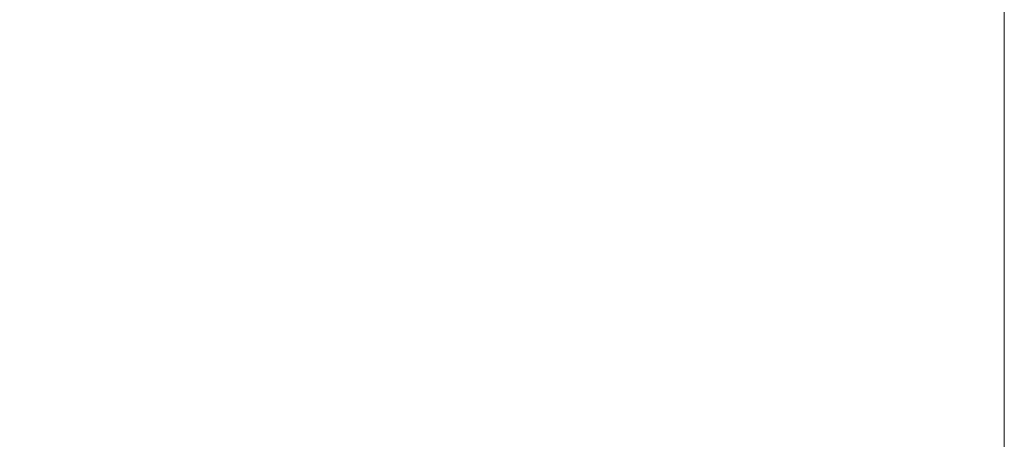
# Model space of a CAD drawing. Header units: millimetres. Extents: x 0 to 7128, y 0 to 5040.
# Tile 171 of 215: x 4924 to 5332, y 2502 to 2676. Entities that reach past the tile are written whole.
import ezdxf

# ---------------------------------------------------------------- set-up
doc = ezdxf.new("R2010")
doc.units = ezdxf.units.MM
doc.header["$LTSCALE"] = 12
doc.layers.add('Quote(ISO)', color=7, linetype='Continuous', lineweight=25, true_color=0x80ff00)
doc.styles.add('Corrente-BSI', font='arial.ttf')
doc.dimstyles.new('DEFAULT-ISO', dxfattribs={"dimscale": 12, "dimtxt": 3.5, "dimasz": 2.5, "dimexe": 1, "dimexo": 1, "dimgap": 0.762, "dimtad": 1, "dimtoh": 1, "dimrnd": 1e-08, "dimtxsty": 'Corrente-BSI', "dimcen": 0.09, "dimdle": 10, "dimclrd": 7, "dimclre": 7, "dimclrt": 7, "dimazin": 2, "dimtfac": 0.571429, "dimtmove": 0, "dimatfit": 3, "dimfxl": 1, "dimtolj": 1, "dimlwd": 5, "dimlwe": 5, "dimarcsym": 0})

# ---------------------------------------------------------------- blocks, each defined once
blk = doc.blocks.new('*D18')
at = {"layer": 'Defpoints', "color": 0, "linetype": 'Continuous', "transparency": 16777216}
for p in [(2993.82, 3368.67), (5331.82, 2413.48), (2993.82, 2192.15)]:
    blk.add_point(p, dxfattribs=at)
at = {"layer": 'Quote(ISO)', "color": 7, "linetype": 'Continuous', "lineweight": 5, "transparency": 16777216}
for p, q in [((2993.82, 2204.15), (2993.82, 3380.67)), ((5331.82, 2425.48), (5331.82, 3380.67)), ((5301.82, 3368.67), (3023.82, 3368.67))]:
    blk.add_line(p, q, dxfattribs=at)
at = {"layer": 'Quote(ISO)', "color": 7, "linetype": 'Continuous', "transparency": 16777216}
for points in [[(3023.82, 3373.67), (3023.82, 3363.67), (2993.82, 3368.67)], [(5301.82, 3373.67), (5301.82, 3363.67), (5331.82, 3368.67)]]:
    blk.add_solid(points, dxfattribs=at)
at = {"layer": 'Quote(ISO)', "color": 7, "linetype": 'Continuous', "lineweight": 9, "transparency": 16777216, "insert": (4099.7, 3420.73), "char_height": 42, "attachment_point": 1, "style": 'Corrente-BSI'}
blk.add_mtext('\\A1;2338', dxfattribs=at)

msp = doc.modelspace()

# ---------------------------------------------------------------- dimensions: what is measured, and where the dimension line sits
at = {"layer": 'Quote(ISO)', "color": 7, "linetype": 'Continuous', "lineweight": 9}
dim = msp.add_linear_dim(base=(2993.816, 3368.672), p1=(5331.816, 2413.482), p2=(2993.816, 2192.151), dimstyle='DEFAULT-ISO', override={"dimtoh": 0, "dimdec": 0, "dimtdec": 0, "dimtofl": 0, "dimatfit": 1}, dxfattribs=at)
dim.commit()
dim.dimension.update_dxf_attribs({"geometry": '*D18', "text_midpoint": (4162.816, 3368.672), "dimtype": 160})

doc.saveas('drawing.dxf')
